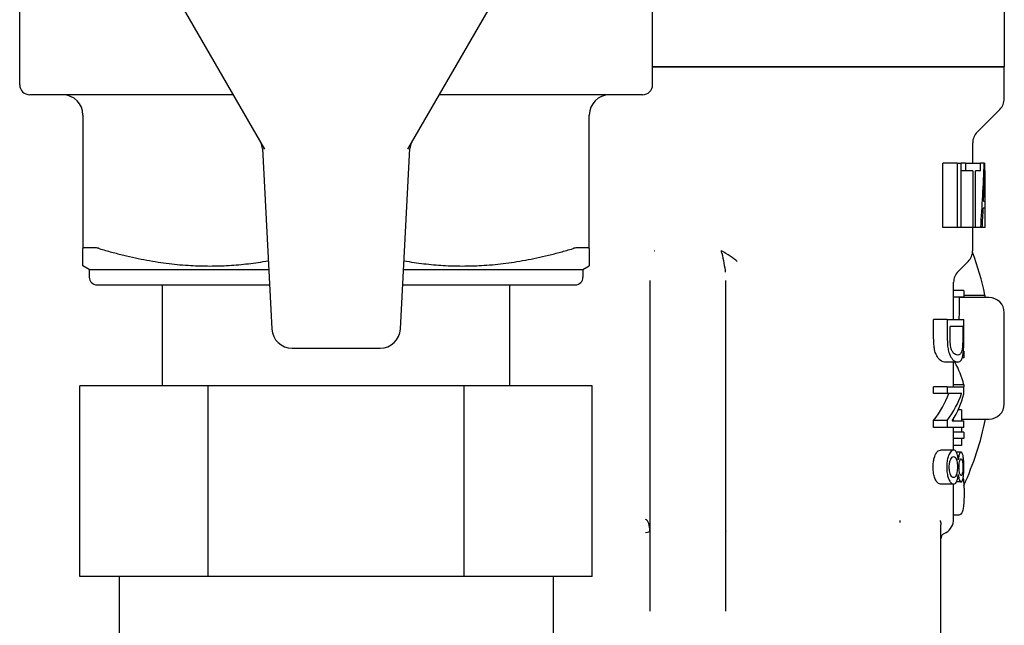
# Model space of a CAD drawing. Header units: inches. Extents: x 12 to 564, y 10 to 374.
# Tile 24 of 158: x 64.813 to 66.344, y 123.792 to 124.733. Entities that reach past the tile are written whole.
import ezdxf

# ---------------------------------------------------------------- set-up
doc = ezdxf.new("R2010")
doc.units = ezdxf.units.IN
doc.header["$LTSCALE"] = 16
doc.header["$MEASUREMENT"] = 0
doc.layers.add('Visible (ANSI)', color=7, linetype='Continuous', lineweight=30)

msp = doc.modelspace()

# ---------------------------------------------------------------- linework, layer by layer
at = {"layer": 'Visible (ANSI)'}
for p, q in [((65.0243, 124.825), (65.1936, 124.5318)), ((65.4169, 124.5318), (65.5861, 124.825)), ((66.3444, 124.7816), (66.3444, 124.6596)), ((64.8131, 124.632), (64.8131, 124.7541)), ((65.7973, 124.632), (65.7973, 124.7541)), ((65.7973, 124.6596), (66.3444, 124.6596)), ((66.3444, 124.6596), (65.7973, 124.6596)), ((66.3444, 124.6103), (66.3444, 124.6596)), ((65.1448, 124.6163), (64.8288, 124.6163)), ((65.7816, 124.6163), (65.4656, 124.6163)), ((64.9115, 124.5848), (64.9115, 124.3774)), ((65.6989, 124.3774), (65.6989, 124.5848)), ((66.3021, 124.5582), (66.3374, 124.5936)), ((66.2952, 124.51), (66.2952, 124.5415)), ((65.1905, 124.5328), (65.2052, 124.2524)), ((65.4052, 124.2524), (65.4199, 124.5328)), ((66.2489, 124.41), (66.2489, 124.51)), ((66.2708, 124.51), (66.2489, 124.51)), ((66.2708, 124.51), (66.2771, 124.51)), ((66.2708, 124.51), (66.2708, 124.41)), ((66.2771, 124.41), (66.2771, 124.51)), ((66.2838, 124.51), (66.2771, 124.51)), ((66.2838, 124.51), (66.3073, 124.51)), ((66.2838, 124.51), (66.2838, 124.4982)), ((66.3131, 124.51), (66.3073, 124.51)), ((66.3073, 124.4982), (66.3073, 124.51)), ((66.3131, 124.51), (66.3142, 124.51)), ((66.2838, 124.4982), (66.2771, 124.4982)), ((66.2956, 124.4982), (66.2838, 124.4982)), ((66.2956, 124.4982), (66.2956, 124.41)), ((66.2995, 124.41), (66.2995, 124.4982)), ((66.3073, 124.4982), (66.2995, 124.4982)), ((66.3121, 124.451), (66.3146, 124.451)), ((66.3148, 124.4146), (66.3148, 124.4513)), ((66.3147, 124.4402), (66.3116, 124.4402)), ((66.2708, 124.41), (66.2489, 124.41)), ((66.2771, 124.41), (66.2708, 124.41)), ((66.2956, 124.41), (66.2771, 124.41)), ((66.2952, 124.3741), (66.2952, 124.41)), ((66.2995, 124.41), (66.2956, 124.41)), ((66.3078, 124.41), (66.2995, 124.41)), ((66.3101, 124.41), (66.3078, 124.41)), ((66.3148, 124.41), (66.3101, 124.41)), ((64.9115, 124.3503), (64.9115, 124.3774)), ((64.93, 124.3787), (64.9138, 124.3787)), ((65.6966, 124.3787), (65.6804, 124.3787)), ((65.6989, 124.3774), (65.6989, 124.3503)), ((65.8, 124.3736), (65.8001, 124.3741)), ((66.2725, 124.3417), (66.2882, 124.3574)), ((64.9214, 124.3446), (64.9115, 124.3503)), ((64.9214, 124.3446), (65.2004, 124.3446)), ((64.9214, 124.3446), (64.9214, 124.3328)), ((65.41, 124.3446), (65.6891, 124.3446)), ((65.6891, 124.3446), (65.6989, 124.3503)), ((65.6891, 124.3446), (65.6891, 124.3328)), ((65.7932, 124.3278), (65.7932, 123.9152)), ((65.9113, 123.9152), (65.9113, 124.3278)), ((66.2656, 124.2671), (66.2656, 124.325)), ((64.9332, 124.321), (65.2016, 124.321)), ((65.0352, 124.164), (65.0352, 124.321)), ((65.4088, 124.321), (65.6773, 124.321)), ((65.5752, 124.164), (65.5752, 124.321)), ((66.2815, 124.3124), (66.2656, 124.3124)), ((66.2815, 124.3124), (66.2815, 124.3018)), ((66.2815, 124.3018), (66.2656, 124.3018)), ((66.2741, 124.3018), (66.2741, 124.2813)), ((66.3207, 124.3013), (66.2741, 124.3013)), ((66.2815, 124.3052), (66.3143, 124.3052)), ((66.2557, 124.2671), (66.2345, 124.2671)), ((66.2345, 124.2382), (66.2345, 124.2671)), ((66.2557, 124.2671), (66.2557, 124.2382)), ((66.2557, 124.2671), (66.2815, 124.2671)), ((66.2815, 124.2395), (66.2815, 124.2671)), ((66.3444, 124.136), (66.3444, 124.2777)), ((66.2601, 124.2394), (66.2601, 124.2565)), ((66.2797, 124.2565), (66.2601, 124.2565)), ((66.2797, 124.2565), (66.2797, 124.2397)), ((65.2366, 124.2226), (65.3738, 124.2226)), ((66.2815, 124.218), (66.2808, 124.218)), ((66.2815, 124.218), (66.2815, 124.2078)), ((66.2815, 124.2078), (66.2789, 124.2078)), ((66.2719, 124.2009), (66.2516, 124.2009)), ((66.2656, 124.1625), (66.2656, 124.2009)), ((65.106, 124.164), (64.9068, 124.164)), ((64.9068, 123.868), (64.9068, 124.164)), ((65.5044, 124.164), (65.106, 124.164)), ((65.106, 123.868), (65.106, 124.164)), ((65.7036, 124.164), (65.5044, 124.164)), ((65.5044, 123.868), (65.5044, 124.164)), ((65.7036, 123.868), (65.7036, 124.164)), ((66.2557, 124.1625), (66.2345, 124.1625)), ((66.2345, 124.1523), (66.2345, 124.1625)), ((66.2557, 124.1625), (66.2557, 124.1523)), ((66.2557, 124.1625), (66.2815, 124.1625)), ((66.2815, 124.1658), (66.2656, 124.1658)), ((66.2815, 124.1658), (66.2815, 124.1625)), ((66.2815, 124.1516), (66.2815, 124.1625)), ((66.2557, 124.1523), (66.2345, 124.1523)), ((66.2781, 124.1523), (66.2557, 124.1523)), ((66.2776, 124.1266), (66.2726, 124.1266)), ((66.2776, 124.1266), (66.2776, 124.1096)), ((66.2557, 124.1102), (66.2345, 124.1102)), ((66.2345, 124.0994), (66.2345, 124.1102)), ((66.2557, 124.1102), (66.2557, 124.0994)), ((66.2656, 124.1096), (66.2656, 124.1133)), ((66.2776, 124.1123), (66.3207, 124.1123)), ((66.2557, 124.0994), (66.2345, 124.0994)), ((66.2815, 124.0994), (66.2557, 124.0994)), ((66.2634, 124.1096), (66.2815, 124.1096)), ((66.2656, 124.0641), (66.2656, 124.0994)), ((66.2776, 124.0994), (66.2776, 124.092)), ((66.2815, 124.0994), (66.2815, 124.1096)), ((66.2815, 124.092), (66.2656, 124.092)), ((66.2815, 124.0822), (66.2656, 124.0822)), ((66.2776, 124.0822), (66.2776, 124.0714)), ((66.2815, 124.092), (66.2815, 124.0822)), ((66.2657, 124.0641), (66.245, 124.0641)), ((66.2776, 124.0714), (66.2656, 124.0714)), ((66.2772, 124.0609), (66.2701, 124.0609)), ((66.2656, 124.0114), (66.2449, 124.0114)), ((66.2656, 123.9567), (66.2656, 124.0114)), ((66.2772, 124.0147), (66.2699, 124.0147)), ((66.272, 123.9631), (66.2656, 123.9631)), ((66.2459, 123.9185), (66.2459, 123.948)), ((65.9113, 123.9386), (65.9113, 123.9385)), ((65.9113, 123.9385), (65.9113, 123.9385)), ((66.2499, 123.934), (66.2538, 123.9362)), ((65.7932, 123.9152), (65.7932, 123.8138)), ((65.9113, 123.8138), (65.9113, 123.9152)), ((66.2459, 123.3772), (66.2459, 123.9185)), ((65.106, 123.868), (64.9068, 123.868)), ((64.9677, 123.868), (64.9677, 123.665)), ((65.5044, 123.868), (65.106, 123.868)), ((65.7036, 123.868), (65.5044, 123.868)), ((65.6427, 123.868), (65.6427, 123.665))]:
    msp.add_line(p, q, dxfattribs=at)
for centre, radius, start, end in [((64.8288, 124.632), 0.0157, 180, 270), ((65.7816, 124.632), 0.0157, 270, 0), ((64.88, 124.5848), 0.0315, 0, 90), ((65.7304, 124.5848), 0.0315, 90, 180), ((66.3207, 124.6103), 0.0236, 315, 0), ((66.3188, 124.5415), 0.0236, 135, 180), ((66.2715, 124.3741), 0.0236, 315, 0), ((65.8522, 124.2068), 0.4724, 12.0247, 20.4105), ((66.2892, 124.325), 0.0236, 135, 180), ((64.9332, 124.3328), 0.0118, 180, 270), ((65.6773, 124.3328), 0.0118, 270, 0), ((65.8522, 124.2068), 0.4724, 11.537, 12.0247), ((66.3207, 124.2777), 0.0236, 0, 90), ((66.3207, 124.136), 0.0236, 270, 0), ((65.8522, 124.2068), 0.4724, 335.307, 348.463), ((66.242, 123.9567), 0.0236, 300, 0)]:
    msp.add_arc(centre, radius, start, end, dxfattribs=at)
for centre, major_axis, ratio, start_param, end_param in [((65.1708, 124.5318), (0.0099, -0.0172), 0.993403, 1.096875, 1.570796), ((65.4396, 124.5318), (-0.0099, -0.0172), 0.993403, 4.712389, 5.186311), ((65.8522, 124.6097), (0, -1.1473), 0.403201, 1.395838, 1.483779), ((65.8522, 124.4513), (0, 1.078), 0.429116, 4.712389, 4.766865), ((65.8522, 124.5788), (0, -1.1748), 0.393782, 1.46176, 1.486921), ((65.8522, 124.4135), (0, 1.1808), 0.391781, 4.744105, 4.76769), ((65.8522, 124.583), (0, -1.2162), 0.380353, 1.428044, 1.453137), ((65.8522, 124.4146), (0, 1.1478), 0.403023, 4.708346, 4.73471), ((65.9003, 124.379), (0.0149, -0.0701), 0.041308, 1.439481, 1.492432), ((65.2367, 124.2541), (-0.0217, -0.0229), 0.9974, 5.525267, 7.041104), ((65.3737, 124.2541), (0.0217, -0.0229), 0.9974, 5.525267, 7.041104), ((65.8522, 124.135), (-0.4331, 0), 0.535922, 3.274713, 3.429911), ((65.8522, 124.1946), (0.4134, 0), 0.535922, 5.892359, 6.090961), ((65.8522, 124.1946), (-0.4331, 0), 0.535922, 2.769424, 2.958208), ((65.8522, 124.1824), (0.4331, 0), 0.535922, 5.963777, 6.150065)]:
    msp.add_ellipse(centre, major_axis=major_axis, ratio=ratio, start_param=start_param, end_param=end_param, dxfattribs=at)
for points, knots in [([(66.3132, 124.4804), (66.3133, 124.4835), (66.3134, 124.4867), (66.3135, 124.4899), (66.3135, 124.493), (66.3136, 124.4962), (66.3137, 124.4994)], [-0.05061888, -0.05061888, -0.05061888, -0.05061888, -0.02510919, -0.02510919, -0.02510919, 0, 0, 0, 0]), ([(66.3137, 124.4994), (66.3137, 124.4964), (66.3138, 124.4932), (66.3139, 124.4902), (66.3139, 124.4873), (66.314, 124.4843), (66.3141, 124.4814), (66.3141, 124.4805), (66.3141, 124.4797), (66.3141, 124.4788)], [-0.05484197, -0.05484197, -0.05484197, -0.05484197, -0.03073071, -0.03073071, -0.03073071, -0.00707914, -0.00707914, -0.00707914, 0, 0, 0, 0]), ([(64.9138, 124.3787), (64.9126, 124.3787), (64.9118, 124.3784), (64.9115, 124.3777), (64.9115, 124.3776), (64.9115, 124.3774)], [-0.24140203, -0.24140203, -0.24140203, -0.24140203, -0.22133782, -0.22133782, -0.21765243, -0.21765243, -0.21765243, -0.21765243]), ([(64.9368, 124.3774), (64.9364, 124.3776), (64.936, 124.3777), (64.9333, 124.3784), (64.9314, 124.3787), (64.93, 124.3787)], [-0.10748613, -0.10748613, -0.10748613, -0.10748613, -0.10380074, -0.10380074, -0.08373653, -0.08373653, -0.08373653, -0.08373653]), ([(65.6804, 124.3787), (65.679, 124.3787), (65.6771, 124.3784), (65.6745, 124.3777), (65.674, 124.3776), (65.6736, 124.3774)], [-0.24140203, -0.24140203, -0.24140203, -0.24140203, -0.22133782, -0.22133782, -0.21765243, -0.21765243, -0.21765243, -0.21765243]), ([(65.6989, 124.3774), (65.6989, 124.3776), (65.6989, 124.3777), (65.6987, 124.3784), (65.6979, 124.3787), (65.6966, 124.3787)], [-0.10748613, -0.10748613, -0.10748613, -0.10748613, -0.10380074, -0.10380074, -0.08373653, -0.08373653, -0.08373653, -0.08373653]), ([(65.8001, 124.3741), (65.8001, 124.3741), (65.8, 124.374), (65.7999, 124.3739), (65.7998, 124.3739), (65.7997, 124.3738)], [-0.000631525, -0.000631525, -0.000631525, -0.000631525, 0, 0, 0.001055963, 0.001055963, 0.001055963, 0.001055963]), ([(65.9289, 124.3574), (65.9232, 124.3622), (65.9137, 124.3682), (65.9044, 124.374), (65.9044, 124.3741), (65.9043, 124.3741)], [0, 0, 0, 0, 0.1158138, 0.1158138, 0.1164453, 0.1164453, 0.1164453, 0.1164453]), ([(66.2741, 124.2813), (66.2741, 124.2769), (66.274, 124.2722), (66.2736, 124.2677), (66.2736, 124.2674), (66.2736, 124.2671)], [-0.256225, -0.256225, -0.256225, -0.256225, -0.1498239, -0.1498239, -0.141742, -0.141742, -0.141742, -0.141742]), ([(66.2516, 124.2009), (66.248, 124.2009), (66.2451, 124.2032), (66.2408, 124.2078), (66.2394, 124.2105), (66.2374, 124.2147), (66.2366, 124.2172), (66.2356, 124.2223), (66.2351, 124.2249), (66.2346, 124.2317), (66.2345, 124.235), (66.2345, 124.2382)], [0, 0, 0, 0, 0.1057585, 0.1057585, 0.2128114, 0.2128114, 0.3156, 0.3156, 0.3691538, 0.3691538, 0.4157173, 0.4157173, 0.4157173, 0.4157173]), ([(66.2557, 124.2382), (66.2557, 124.2349), (66.2558, 124.2315), (66.2563, 124.2245), (66.2568, 124.2219), (66.2578, 124.217), (66.2586, 124.2145), (66.2606, 124.2099), (66.262, 124.2074), (66.2658, 124.2032), (66.2685, 124.2009), (66.2719, 124.2009)], [-0.4593864, -0.4593864, -0.4593864, -0.4593864, -0.4044126, -0.4044126, -0.3411967, -0.3411967, -0.2270329, -0.2270329, -0.1052609, -0.1052609, 0, 0, 0, 0]), ([(66.2625, 124.2198), (66.262, 124.221), (66.2616, 124.2225), (66.2607, 124.2267), (66.2605, 124.2291), (66.2602, 124.2331), (66.2601, 124.2364), (66.2601, 124.2394)], [0, 0, 0, 0, 0.0150133, 0.0150133, 0.0380619, 0.0380619, 0.1033849, 0.1033849, 0.1033849, 0.1033849]), ([(66.2797, 124.2397), (66.2797, 124.2383), (66.2797, 124.2368), (66.2797, 124.2353), (66.2797, 124.2341), (66.2797, 124.2329), (66.2797, 124.2317), (66.2796, 124.2313), (66.2796, 124.231), (66.2796, 124.2306), (66.2796, 124.2296), (66.2796, 124.2286), (66.2795, 124.2276), (66.2795, 124.2271), (66.2794, 124.2265), (66.2794, 124.226)], [-0.03421377, -0.03421377, -0.03421377, -0.03421377, -0.02349238, -0.02349238, -0.02349238, -0.01460307, -0.01460307, -0.01460307, -0.01194653, -0.01194653, -0.01194653, -0.00427336, -0.00427336, -0.00427336, 0, 0, 0, 0]), ([(66.2813, 124.2253), (66.2814, 124.2272), (66.2814, 124.2293), (66.2815, 124.234), (66.2815, 124.2368), (66.2815, 124.2395)], [-0.03552952, -0.03552952, -0.03552952, -0.03552952, -0.02044607, -0.02044607, 0, 0, 0, 0]), ([(66.272, 124.2118), (66.2692, 124.2118), (66.2672, 124.2133), (66.2648, 124.2157), (66.2636, 124.2174), (66.2625, 124.2198)], [0, 0, 0, 0, 0.0852292, 0.0852292, 0.1663191, 0.1663191, 0.1663191, 0.1663191]), ([(66.2794, 124.226), (66.2792, 124.2242), (66.279, 124.2225), (66.2785, 124.2194), (66.2781, 124.218), (66.2772, 124.2153), (66.2765, 124.214), (66.2745, 124.2121), (66.2732, 124.2118), (66.272, 124.2118)], [0, 0, 0, 0, 0.01578628, 0.01578628, 0.03419195, 0.03419195, 0.05898684, 0.05898684, 0.08497605, 0.08497605, 0.08497605, 0.08497605]), ([(66.2802, 124.2135), (66.2805, 124.2151), (66.2807, 124.2169), (66.2809, 124.2189), (66.281, 124.2206), (66.2812, 124.2223), (66.2812, 124.2242), (66.2813, 124.2245), (66.2813, 124.2249), (66.2813, 124.2253)], [-0.03566842, -0.03566842, -0.03566842, -0.03566842, -0.01782375, -0.01782375, -0.01782375, -0.00288966, -0.00288966, -0.00288966, 0, 0, 0, 0]), ([(66.2719, 124.2009), (66.2749, 124.2009), (66.2765, 124.2028), (66.2781, 124.2056), (66.2787, 124.2068), (66.2795, 124.2098), (66.2799, 124.2115), (66.2802, 124.2135)], [-0.09065283, -0.09065283, -0.09065283, -0.09065283, -0.04612015, -0.04612015, -0.02215085, -0.02215085, 0, 0, 0, 0]), ([(66.2336, 124.0378), (66.2336, 124.0403), (66.2337, 124.0429), (66.2343, 124.0477), (66.2348, 124.0499), (66.2363, 124.0553), (66.2374, 124.0576), (66.2393, 124.0608), (66.2404, 124.062), (66.2427, 124.0638), (66.2439, 124.0641), (66.245, 124.0641)], [0, 0, 0, 0, 0.0196881, 0.0196881, 0.0385945, 0.0385945, 0.0710303, 0.0710303, 0.1096535, 0.1096535, 0.1512828, 0.1512828, 0.1512828, 0.1512828]), ([(66.2657, 124.0641), (66.2648, 124.0641), (66.2639, 124.0639), (66.2621, 124.0628), (66.2613, 124.062), (66.2592, 124.0591), (66.258, 124.0566), (66.2564, 124.0518), (66.2558, 124.0494), (66.255, 124.0438), (66.2549, 124.0408), (66.2549, 124.0378)], [-0.1108819, -0.1108819, -0.1108819, -0.1108819, -0.0915661, -0.0915661, -0.0735937, -0.0735937, -0.0456406, -0.0456406, -0.0231385, -0.0231385, 0, 0, 0, 0]), ([(66.2727, 124.0489), (66.2726, 124.0503), (66.2725, 124.0517), (66.2721, 124.0543), (66.2719, 124.0555), (66.271, 124.059), (66.2703, 124.0605), (66.2692, 124.0624), (66.2685, 124.0631), (66.2672, 124.0639), (66.2665, 124.0641), (66.2657, 124.0641)], [-0.07413546, -0.07413546, -0.07413546, -0.07413546, -0.06525713, -0.06525713, -0.05659175, -0.05659175, -0.0371469, -0.0371469, -0.0196265, -0.0196265, 0, 0, 0, 0]), ([(66.2587, 124.0377), (66.2587, 124.0391), (66.2588, 124.0405), (66.2591, 124.0432), (66.2593, 124.0445), (66.2599, 124.047), (66.2604, 124.0487), (66.2618, 124.0515), (66.2625, 124.0524), (66.2641, 124.0537), (66.2649, 124.0541), (66.2657, 124.0541)], [0, 0, 0, 0, 0.01070947, 0.01070947, 0.02179115, 0.02179115, 0.03414353, 0.03414353, 0.04514974, 0.04514974, 0.05699851, 0.05699851, 0.05699851, 0.05699851]), ([(66.2657, 124.0541), (66.2663, 124.0541), (66.2669, 124.0539), (66.2675, 124.0535), (66.268, 124.0531), (66.2685, 124.0525), (66.269, 124.0516), (66.2691, 124.0513), (66.2693, 124.051), (66.2694, 124.0506), (66.2695, 124.0505), (66.2696, 124.0503), (66.2697, 124.0501), (66.2697, 124.05), (66.2697, 124.0499), (66.2698, 124.0498), (66.2698, 124.0497), (66.2698, 124.0496), (66.2699, 124.0495), (66.27, 124.0492), (66.2701, 124.0488), (66.2702, 124.0485), (66.2703, 124.0482), (66.2703, 124.048), (66.2704, 124.0477), (66.2707, 124.0465), (66.271, 124.0451), (66.2711, 124.0434), (66.2713, 124.0417), (66.2714, 124.0399), (66.2714, 124.038)], [-0.06760018, -0.06760018, -0.06760018, -0.06760018, -0.05457811, -0.05457811, -0.05457811, -0.04267465, -0.04267465, -0.04267465, -0.03841909, -0.03841909, -0.03841909, -0.03629131, -0.03629131, -0.03629131, -0.03517563, -0.03517563, -0.03517563, -0.03416353, -0.03416353, -0.03416353, -0.0302654, -0.0302654, -0.0302654, -0.02769389, -0.02769389, -0.02769389, -0.0143486, -0.0143486, -0.0143486, 0, 0, 0, 0]), ([(66.2772, 124.0609), (66.2766, 124.0609), (66.2759, 124.0605), (66.2746, 124.0581), (66.2741, 124.0566), (66.2737, 124.0547), (66.2734, 124.0537), (66.2731, 124.0514), (66.2729, 124.0502), (66.2727, 124.0489)], [-0.04265618, -0.04265618, -0.04265618, -0.04265618, -0.03191643, -0.03191643, -0.02135061, -0.02135061, -0.01099476, -0.01099476, 0, 0, 0, 0]), ([(66.2739, 124.0377), (66.2739, 124.0386), (66.2739, 124.0394), (66.274, 124.0411), (66.274, 124.0419), (66.2742, 124.044), (66.2744, 124.0453), (66.2749, 124.0472), (66.2752, 124.0484), (66.2759, 124.0499), (66.2762, 124.0502), (66.2767, 124.0508), (66.277, 124.0509), (66.2773, 124.0509)], [0, 0, 0, 0, 0.00661219, 0.00661219, 0.01289843, 0.01289843, 0.02473854, 0.02473854, 0.03446763, 0.03446763, 0.04014775, 0.04014775, 0.046365, 0.046365, 0.046365, 0.046365]), ([(66.2815, 124.0379), (66.2815, 124.04), (66.2814, 124.0422), (66.2813, 124.0462), (66.2812, 124.048), (66.2808, 124.0524), (66.2805, 124.0544), (66.2798, 124.0576), (66.2794, 124.0588), (66.2784, 124.0606), (66.2778, 124.0609), (66.2772, 124.0609)], [-0.09169996, -0.09169996, -0.09169996, -0.09169996, -0.07838071, -0.07838071, -0.06589054, -0.06589054, -0.0461035, -0.0461035, -0.02380965, -0.02380965, 0, 0, 0, 0]), ([(66.2773, 124.0509), (66.2777, 124.0509), (66.2781, 124.0505), (66.2789, 124.0489), (66.2792, 124.0477), (66.2795, 124.0458), (66.2797, 124.0446), (66.2799, 124.0423), (66.2799, 124.0415), (66.28, 124.0396), (66.28, 124.0387), (66.28, 124.0378)], [0, 0, 0, 0, 0.01664846, 0.01664846, 0.03553721, 0.03553721, 0.05919633, 0.05919633, 0.07241884, 0.07241884, 0.08622841, 0.08622841, 0.08622841, 0.08622841]), ([(66.2449, 124.0114), (66.244, 124.0114), (66.2431, 124.0116), (66.2412, 124.0127), (66.2403, 124.0136), (66.2382, 124.0164), (66.2371, 124.0186), (66.2355, 124.0228), (66.2348, 124.0252), (66.2341, 124.0295), (66.2339, 124.0311), (66.2337, 124.0343), (66.2336, 124.036), (66.2336, 124.0378)], [0, 0, 0, 0, 0.0220495, 0.0220495, 0.0427023, 0.0427023, 0.0737162, 0.0737162, 0.1058281, 0.1058281, 0.1227679, 0.1227679, 0.1405902, 0.1405902, 0.1405902, 0.1405902]), ([(66.2549, 124.0378), (66.2549, 124.0345), (66.2551, 124.0314), (66.2559, 124.0256), (66.2565, 124.0231), (66.2581, 124.0187), (66.2591, 124.0165), (66.2611, 124.0137), (66.262, 124.0128), (66.2638, 124.0117), (66.2647, 124.0114), (66.2656, 124.0114)], [-0.1286354, -0.1286354, -0.1286354, -0.1286354, -0.0997832, -0.0997832, -0.0723946, -0.0723946, -0.0439097, -0.0439097, -0.0226806, -0.0226806, 0, 0, 0, 0]), ([(66.2655, 124.0214), (66.2649, 124.0214), (66.2642, 124.0216), (66.2636, 124.0221), (66.263, 124.0225), (66.2624, 124.0231), (66.2618, 124.024), (66.2616, 124.0243), (66.2614, 124.0246), (66.2613, 124.0249), (66.2612, 124.0251), (66.2611, 124.0253), (66.261, 124.0255), (66.2609, 124.0256), (66.2609, 124.0257), (66.2609, 124.0258), (66.2608, 124.0259), (66.2608, 124.0259), (66.2607, 124.026), (66.2606, 124.0264), (66.2604, 124.0267), (66.2603, 124.0271), (66.2602, 124.0274), (66.2601, 124.0276), (66.26, 124.0279), (66.2596, 124.0292), (66.2593, 124.0306), (66.2591, 124.0322), (66.2588, 124.034), (66.2587, 124.0358), (66.2587, 124.0377)], [-0.06804115, -0.06804115, -0.06804115, -0.06804115, -0.05490801, -0.05490801, -0.05490801, -0.04287571, -0.04287571, -0.04287571, -0.03870736, -0.03870736, -0.03870736, -0.03662318, -0.03662318, -0.03662318, -0.03550663, -0.03550663, -0.03550663, -0.03453901, -0.03453901, -0.03453901, -0.03058808, -0.03058808, -0.03058808, -0.02777751, -0.02777751, -0.02777751, -0.01436994, -0.01436994, -0.01436994, 0, 0, 0, 0]), ([(66.2714, 124.038), (66.2714, 124.0365), (66.2713, 124.035), (66.2711, 124.0321), (66.2709, 124.0308), (66.2703, 124.0273), (66.2697, 124.0258), (66.2688, 124.0237), (66.2682, 124.0228), (66.267, 124.0217), (66.2663, 124.0214), (66.2655, 124.0214)], [0, 0, 0, 0, 0.01160985, 0.01160985, 0.02299999, 0.02299999, 0.04393254, 0.04393254, 0.0692296, 0.0692296, 0.09713189, 0.09713189, 0.09713189, 0.09713189]), ([(66.2772, 124.0247), (66.2768, 124.0247), (66.2764, 124.025), (66.2755, 124.0264), (66.2751, 124.0275), (66.2746, 124.0295), (66.2744, 124.0307), (66.2741, 124.0329), (66.274, 124.0338), (66.2739, 124.0357), (66.2739, 124.0367), (66.2739, 124.0377)], [0, 0, 0, 0, 0.01607553, 0.01607553, 0.03487014, 0.03487014, 0.05635665, 0.05635665, 0.06902829, 0.06902829, 0.08228786, 0.08228786, 0.08228786, 0.08228786]), ([(66.2772, 124.0147), (66.2778, 124.0147), (66.2784, 124.0151), (66.2794, 124.0169), (66.2798, 124.0183), (66.2807, 124.0226), (66.281, 124.025), (66.2812, 124.0282), (66.2813, 124.0299), (66.2815, 124.0338), (66.2815, 124.0359), (66.2815, 124.0379)], [-0.06460848, -0.06460848, -0.06460848, -0.06460848, -0.05396432, -0.05396432, -0.04389804, -0.04389804, -0.03045114, -0.03045114, -0.01567496, -0.01567496, 0, 0, 0, 0]), ([(66.28, 124.0378), (66.28, 124.0366), (66.28, 124.0355), (66.2799, 124.0334), (66.2798, 124.0324), (66.2795, 124.0299), (66.2793, 124.0286), (66.2788, 124.0267), (66.2785, 124.0259), (66.2779, 124.0249), (66.2776, 124.0247), (66.2772, 124.0247)], [0, 0, 0, 0, 0.00863344, 0.00863344, 0.01707085, 0.01707085, 0.0317502, 0.0317502, 0.0469211, 0.0469211, 0.06317437, 0.06317437, 0.06317437, 0.06317437]), ([(66.2656, 124.0114), (66.2664, 124.0114), (66.2671, 124.0116), (66.2685, 124.0126), (66.2691, 124.0133), (66.2705, 124.0156), (66.2711, 124.0172), (66.2721, 124.0213), (66.2725, 124.0237), (66.2727, 124.0264)], [-0.07671703, -0.07671703, -0.07671703, -0.07671703, -0.05928758, -0.05928758, -0.0434294, -0.0434294, -0.02228081, -0.02228081, 0, 0, 0, 0]), ([(66.2727, 124.0264), (66.273, 124.024), (66.2734, 124.0218), (66.2741, 124.0191), (66.2745, 124.0175), (66.2759, 124.0151), (66.2765, 124.0147), (66.2772, 124.0147)], [-0.10347, -0.10347, -0.10347, -0.10347, -0.0508, -0.0508, -0.0248507, -0.0248507, 0, 0, 0, 0]), ([(66.2803, 124.0208), (66.2806, 124.0194), (66.2808, 124.0179), (66.281, 124.0161), (66.2812, 124.0144), (66.2813, 124.0126), (66.2814, 124.0107), (66.2815, 124.0087), (66.2816, 124.0066), (66.2817, 124.0046), (66.2817, 124.0023), (66.2817, 124), (66.2818, 123.9977), (66.2818, 123.9975), (66.2818, 123.9974), (66.2818, 123.9972)], [-0.06768643, -0.06768643, -0.06768643, -0.06768643, -0.05136404, -0.05136404, -0.05136404, -0.03525265, -0.03525265, -0.03525265, -0.0188753, -0.0188753, -0.0188753, -0.00128608, -0.00128608, -0.00128608, 0, 0, 0, 0]), ([(66.2818, 123.9972), (66.2818, 123.9944), (66.2817, 123.9915), (66.2816, 123.9862), (66.2814, 123.9838), (66.281, 123.9778), (66.2806, 123.9751), (66.2796, 123.9699), (66.2788, 123.9679), (66.2765, 123.9635), (66.2739, 123.9631), (66.272, 123.9631)], [-0.1100026, -0.1100026, -0.1100026, -0.1100026, -0.1011397, -0.1011397, -0.0930317, -0.0930317, -0.080018, -0.080018, -0.0592061, -0.0592061, 0, 0, 0, 0]), ([(65.7932, 123.9385), (65.7932, 123.9385), (65.7932, 123.9386), (65.7932, 123.9466), (65.7905, 123.9551), (65.7866, 123.9566)], [-0.000737, -0.000737, -0.000737, -0.000737, 0, 0, 0.1215598, 0.1215598, 0.1215598, 0.1215598]), ([(66.182, 123.9526), (66.182, 123.9523), (66.1819, 123.9521), (66.1819, 123.9518), (66.1819, 123.9517), (66.1819, 123.9515)], [-0.111217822, -0.111217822, -0.111217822, -0.111217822, -0.110270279, -0.110270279, -0.1096558, -0.1096558, -0.1096558, -0.1096558]), ([(66.1821, 123.9546), (66.1821, 123.9543), (66.1821, 123.9542), (66.1821, 123.9541), (66.1821, 123.9537), (66.1821, 123.9535), (66.182, 123.9532), (66.182, 123.953), (66.182, 123.9528), (66.182, 123.9526)], [-0.112455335, -0.112455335, -0.112455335, -0.112455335, -0.112245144, -0.112245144, -0.112245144, -0.111731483, -0.111731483, -0.111731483, -0.11121783, -0.11121783, -0.11121783, -0.11121783]), ([(66.2447, 123.9546), (66.2447, 123.9545), (66.2447, 123.9545), (66.2455, 123.9521), (66.2459, 123.9503), (66.2459, 123.948)], [-0.00026472, -0.00026472, -0.00026472, -0.00026472, 0, 0, 0.02767032, 0.02767032, 0.02767032, 0.02767032]), ([(65.7866, 123.9363), (65.7905, 123.9365), (65.7932, 123.9375), (65.7932, 123.9385), (65.7932, 123.9385), (65.7932, 123.9385)], [-0.1215598, -0.1215598, -0.1215598, -0.1215598, 0, 0, 0.000737, 0.000737, 0.000737, 0.000737]), ([(66.2499, 123.934), (66.2492, 123.9335), (66.2485, 123.933), (66.2474, 123.9318), (66.2469, 123.931), (66.2463, 123.9295), (66.246, 123.9287), (66.246, 123.9276), (66.2459, 123.9274), (66.2459, 123.9271)], [0, 0, 0, 0, 0.00634565, 0.00634565, 0.01272407, 0.01272407, 0.01908899, 0.01908899, 0.02086241, 0.02086241, 0.02086241, 0.02086241])]:
    msp.add_open_spline(points, degree=3, knots=knots, dxfattribs=at)
for points, weights in [([(64.9368, 124.3774), (65.0734, 124.3365), (65.1997, 124.3583)], [1.08836347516, 1.18938209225, 1.13338502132]), ([(65.4108, 124.3583), (65.537, 124.3365), (65.6736, 124.3774)], [1.13338502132, 1.18938209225, 1.08836347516])]:
    msp.add_rational_spline(points, weights, degree=2, dxfattribs=at)
msp.add_open_spline([(65.9051, 124.3704), (65.9073, 124.3599), (65.9094, 124.3493), (65.9105, 124.3407)], degree=3, dxfattribs=at)

doc.saveas('drawing.dxf')
